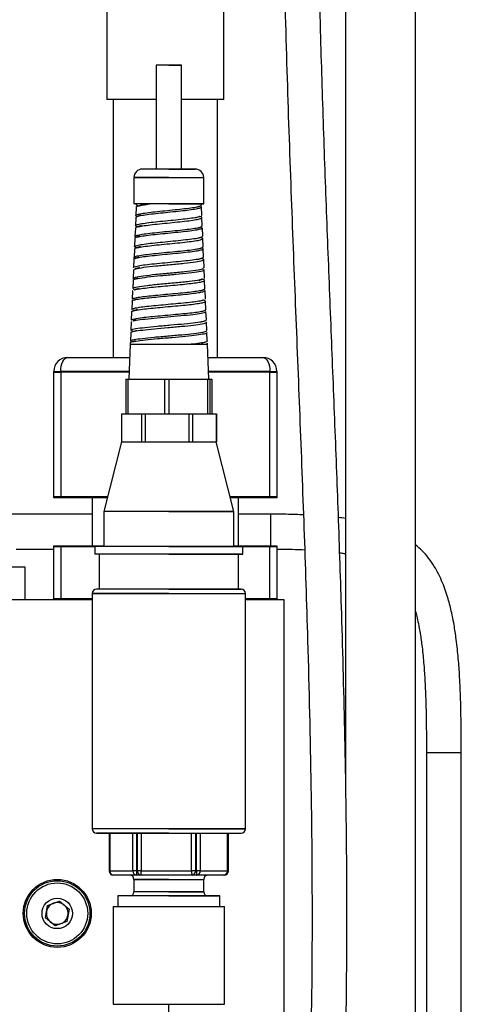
# Model space of a CAD drawing. Header units: inches. Extents: x 0.6 to 33.8, y 0 to 21.7.
# Tile 38 of 210: x 13.5 to 14.3, y 9.1 to 10.8. Entities that reach past the tile are written whole.
import ezdxf

# ---------------------------------------------------------------- set-up
doc = ezdxf.new("R2010")
doc.units = ezdxf.units.IN
doc.header["$MEASUREMENT"] = 0

msp = doc.modelspace()

# ---------------------------------------------------------------- linework, layer by layer
at = {"color": 7, "linetype": 'Continuous'}
for p, q in [((14.2171, 7.9279), (14.2171, 12.8084)), ((14.0921, 12.0557), (14.0921, 9.4455)), ((13.664, 10.9051), (13.664, 10.6739)), ((13.874, 10.6739), (13.874, 10.9051)), ((13.7527, 10.7351), (13.7527, 10.5489)), ((13.7527, 10.7351), (13.7527, 10.5489)), ((13.7977, 10.7351), (13.7527, 10.7351)), ((13.7752, 10.7351), (13.7977, 10.7351)), ((13.7977, 10.5489), (13.7977, 10.7351)), ((13.7977, 10.5489), (13.7977, 10.7351)), ((13.7527, 10.6739), (13.664, 10.6739)), ((13.6752, 10.6739), (13.6752, 10.2114)), ((13.874, 10.6739), (13.7977, 10.6739)), ((13.8627, 10.2114), (13.8627, 10.6739)), ((13.7127, 10.5339), (13.7127, 10.4864)), ((13.7127, 10.5339), (13.7127, 10.4864)), ((13.7752, 10.5339), (13.7127, 10.5339)), ((13.7127, 10.5339), (13.8377, 10.5339)), ((13.8227, 10.5489), (13.7277, 10.5489)), ((13.7752, 10.5489), (13.8227, 10.5489)), ((13.8377, 10.4864), (13.8377, 10.5339)), ((13.8377, 10.4864), (13.8377, 10.5339)), ((13.8377, 10.4864), (13.7127, 10.4864)), ((13.7169, 10.4807), (13.7162, 10.4657)), ((13.7283, 10.4853), (13.7205, 10.4828)), ((13.7752, 10.4864), (13.8377, 10.4864)), ((13.8248, 10.4807), (13.8305, 10.4826)), ((13.8335, 10.4845), (13.8334, 10.4864)), ((13.8343, 10.4663), (13.8336, 10.4813)), ((13.7248, 10.4662), (13.7194, 10.4645)), ((13.8236, 10.4619), (13.8311, 10.4643)), ((13.7161, 10.4625), (13.7154, 10.4475)), ((13.7265, 10.4477), (13.7184, 10.4452)), ((13.8351, 10.447), (13.8345, 10.462)), ((13.7152, 10.4432), (13.7145, 10.4282)), ((13.7234, 10.4288), (13.7175, 10.4269)), ((13.8265, 10.4432), (13.8322, 10.4451)), ((13.8359, 10.4288), (13.8353, 10.4438)), ((13.7144, 10.425), (13.7137, 10.41)), ((13.7246, 10.4101), (13.7168, 10.4077)), ((13.825, 10.4243), (13.8329, 10.4269)), ((13.8332, 10.4263), (13.8322, 10.4266)), ((13.8368, 10.4095), (13.8361, 10.4245)), ((13.7136, 10.4057), (13.7129, 10.3907)), ((13.8281, 10.4058), (13.8337, 10.4076)), ((13.8375, 10.3913), (13.8369, 10.4063)), ((13.7128, 10.3875), (13.7121, 10.3725)), ((13.7215, 10.3912), (13.7156, 10.3893)), ((13.7156, 10.389), (13.7163, 10.3887)), ((13.8272, 10.387), (13.8349, 10.3895)), ((13.8349, 10.3888), (13.8337, 10.3891)), ((13.8384, 10.372), (13.8377, 10.387)), ((13.7119, 10.3682), (13.7113, 10.3532)), ((13.7228, 10.3725), (13.7149, 10.3701)), ((13.7159, 10.3706), (13.7156, 10.3708)), ((13.8296, 10.3683), (13.8354, 10.3701)), ((13.8392, 10.3538), (13.8385, 10.3688)), ((13.7111, 10.35), (13.7105, 10.335)), ((13.7154, 10.3514), (13.7113, 10.353)), ((13.7199, 10.3536), (13.7141, 10.3518)), ((13.8289, 10.3496), (13.8365, 10.352)), ((13.84, 10.3345), (13.8394, 10.3495)), ((13.7103, 10.3307), (13.7097, 10.3157)), ((13.7105, 10.3307), (13.7104, 10.3309)), ((13.7139, 10.3332), (13.7114, 10.334)), ((13.7209, 10.3349), (13.713, 10.3325)), ((13.8318, 10.331), (13.8374, 10.3328)), ((13.8387, 10.3325), (13.8368, 10.3331)), ((13.8408, 10.3163), (13.8401, 10.3313)), ((13.7095, 10.3125), (13.7089, 10.2975)), ((13.7182, 10.3161), (13.7126, 10.3143)), ((13.8304, 10.3121), (13.8379, 10.3145)), ((13.838, 10.3138), (13.8368, 10.3141)), ((13.8407, 10.3159), (13.8403, 10.3163)), ((13.8417, 10.297), (13.841, 10.312)), ((13.7086, 10.2932), (13.708, 10.2782)), ((13.7117, 10.2959), (13.7107, 10.2961)), ((13.7113, 10.2959), (13.7129, 10.2954)), ((13.7192, 10.2974), (13.7115, 10.295)), ((13.8335, 10.2935), (13.8391, 10.2953)), ((13.8425, 10.2788), (13.8418, 10.2938)), ((13.7079, 10.275), (13.7072, 10.26)), ((13.709, 10.275), (13.7087, 10.276)), ((13.7166, 10.2786), (13.7107, 10.2768)), ((13.8322, 10.2747), (13.8396, 10.277)), ((13.8399, 10.2762), (13.8384, 10.2766)), ((13.8406, 10.276), (13.8395, 10.2762)), ((13.8433, 10.2595), (13.8426, 10.2745)), ((13.707, 10.2557), (13.7064, 10.2407)), ((13.7106, 10.2583), (13.7088, 10.2588)), ((13.7099, 10.2584), (13.7113, 10.2579)), ((13.7176, 10.2599), (13.71, 10.2575)), ((13.8349, 10.256), (13.8405, 10.2578)), ((13.8441, 10.2413), (13.8434, 10.2563)), ((13.7061, 10.2351), (13.7034, 10.1726)), ((13.7061, 10.2351), (13.7034, 10.1726)), ((13.7062, 10.2375), (13.7061, 10.2351)), ((13.7061, 10.2351), (13.8441, 10.2351)), ((13.7147, 10.241), (13.709, 10.2392)), ((13.8052, 10.2351), (13.8444, 10.2351)), ((13.8338, 10.2372), (13.8415, 10.2396)), ((13.8416, 10.2386), (13.84, 10.2391)), ((13.8444, 10.2351), (13.8443, 10.237)), ((13.8471, 10.1726), (13.8444, 10.2351)), ((13.8471, 10.1726), (13.8444, 10.2351)), ((13.594, 10.2114), (13.7051, 10.2114)), ((13.8454, 10.2114), (13.944, 10.2114)), ((13.569, 9.9614), (13.569, 10.1864)), ((13.569, 10.1864), (13.5815, 10.1864)), ((13.569, 9.9601), (13.569, 10.1851)), ((13.569, 10.1851), (13.5815, 10.1851)), ((13.5815, 10.1864), (13.5815, 9.9614)), ((13.704, 10.1864), (13.5815, 10.1864)), ((13.5815, 10.1851), (13.5815, 9.9601)), ((13.7039, 10.1851), (13.5815, 10.1851)), ((13.9565, 10.1864), (13.8465, 10.1864)), ((13.9565, 10.1851), (13.8466, 10.1851)), ((13.9565, 9.9614), (13.9565, 10.1864)), ((13.9565, 10.1864), (13.969, 10.1864)), ((13.9565, 9.9601), (13.9565, 10.1851)), ((13.9565, 10.1851), (13.969, 10.1851)), ((13.969, 10.1864), (13.969, 9.9614)), ((13.969, 10.1851), (13.969, 9.9601)), ((13.6979, 10.1726), (13.6979, 10.1101)), ((13.6979, 10.1726), (13.7015, 10.1726)), ((13.7015, 10.1726), (13.7015, 10.1101)), ((13.7015, 10.1726), (13.7354, 10.1726)), ((13.7354, 10.1726), (13.7674, 10.1726)), ((13.7674, 10.1726), (13.7674, 10.1101)), ((13.7674, 10.1726), (13.7714, 10.1726)), ((13.7714, 10.1726), (13.7752, 10.1726)), ((13.7752, 10.1726), (13.7752, 10.1101)), ((13.7752, 10.1726), (13.8092, 10.1726)), ((13.8092, 10.1726), (13.8448, 10.1726)), ((13.8448, 10.1726), (13.8448, 10.1101)), ((13.8448, 10.1726), (13.8452, 10.1726)), ((13.8452, 10.1726), (13.849, 10.1726)), ((13.849, 10.1726), (13.849, 10.1101)), ((13.849, 10.1726), (13.8526, 10.1726)), ((13.8526, 10.1726), (13.8526, 10.1101)), ((13.6901, 10.1101), (13.6901, 10.0601)), ((13.6901, 10.1101), (13.6979, 10.1101)), ((13.6979, 10.1101), (13.7015, 10.1101)), ((13.7015, 10.1101), (13.7181, 10.1101)), ((13.7181, 10.1101), (13.726, 10.1101)), ((13.726, 10.1101), (13.726, 10.0601)), ((13.726, 10.1101), (13.7305, 10.1101)), ((13.7305, 10.1101), (13.7327, 10.1101)), ((13.7327, 10.1101), (13.7327, 10.0601)), ((13.7327, 10.1101), (13.7518, 10.1101)), ((13.7518, 10.1101), (13.7674, 10.1101)), ((13.7674, 10.1101), (13.7714, 10.1101)), ((13.7714, 10.1101), (13.7752, 10.1101)), ((13.7752, 10.1101), (13.7918, 10.1101)), ((13.7918, 10.1101), (13.8108, 10.1101)), ((13.8108, 10.1101), (13.8108, 10.0601)), ((13.8108, 10.1101), (13.8134, 10.1101)), ((13.8134, 10.1101), (13.8178, 10.1101)), ((13.8178, 10.1101), (13.8178, 10.0601)), ((13.8178, 10.1101), (13.8274, 10.1101)), ((13.8274, 10.1101), (13.8448, 10.1101)), ((13.8448, 10.1101), (13.8452, 10.1101)), ((13.8452, 10.1101), (13.849, 10.1101)), ((13.849, 10.1101), (13.86, 10.1101)), ((13.86, 10.1101), (13.8604, 10.1101)), ((13.86, 10.1101), (13.86, 10.0601)), ((13.8604, 10.1101), (13.8604, 10.0601)), ((13.6902, 10.0601), (13.659, 9.9351)), ((13.6902, 10.0601), (13.659, 9.9351)), ((13.6901, 10.0601), (13.6902, 10.0601)), ((13.6902, 10.0601), (13.7326, 10.0601)), ((13.6902, 10.0601), (13.726, 10.0601)), ((13.726, 10.0601), (13.7262, 10.0601)), ((13.726, 10.0601), (13.726, 10.0601)), ((13.7262, 10.0601), (13.8107, 10.0601)), ((13.7326, 10.0601), (13.7327, 10.0601)), ((13.7327, 10.0601), (13.7328, 10.0601)), ((13.7328, 10.0601), (13.8177, 10.0601)), ((13.8107, 10.0601), (13.8108, 10.0601)), ((13.8108, 10.0601), (13.8109, 10.0601)), ((13.8109, 10.0601), (13.86, 10.0601)), ((13.8177, 10.0601), (13.8178, 10.0601)), ((13.8178, 10.0601), (13.8179, 10.0601)), ((13.8179, 10.0601), (13.8603, 10.0601)), ((13.86, 10.0601), (13.8603, 10.0601)), ((13.86, 10.0601), (13.86, 10.0601)), ((13.8915, 9.9351), (13.8603, 10.0601)), ((13.8915, 9.9351), (13.8603, 10.0601)), ((13.8603, 10.0601), (13.8604, 10.0601)), ((13.5815, 9.9614), (13.569, 9.9614)), ((13.5815, 9.9601), (13.569, 9.9601)), ((13.6655, 9.9614), (13.5815, 9.9614)), ((13.6652, 9.9601), (13.5815, 9.9601)), ((13.6377, 9.9601), (13.6377, 9.8739)), ((13.6377, 9.9601), (13.6377, 9.8739)), ((13.9565, 9.9614), (13.885, 9.9614)), ((13.9565, 9.9601), (13.8853, 9.9601)), ((13.9002, 9.8739), (13.9002, 9.9601)), ((13.9002, 9.8739), (13.9002, 9.9601)), ((13.969, 9.9614), (13.9565, 9.9614)), ((13.969, 9.9601), (13.9565, 9.9601)), ((13.659, 9.9351), (13.659, 9.8726)), ((13.659, 9.9351), (13.659, 9.8726)), ((13.8915, 9.9351), (13.659, 9.9351)), ((13.7752, 9.9351), (13.8915, 9.9351)), ((13.8915, 9.8726), (13.8915, 9.9351)), ((13.8915, 9.8726), (13.8915, 9.9351)), ((13.6377, 9.9306), (13.4514, 9.9306)), ((13.9573, 9.9306), (13.9002, 9.9306)), ((13.9573, 9.9306), (13.9573, 9.8739)), ((13.5015, 9.8681), (13.569, 9.8681)), ((13.569, 9.7789), (13.569, 9.8739)), ((13.569, 9.8739), (13.5815, 9.8739)), ((13.569, 9.7776), (13.569, 9.8726)), ((13.569, 9.8726), (13.5815, 9.8726)), ((13.5815, 9.8739), (13.5815, 9.7789)), ((13.5815, 9.8739), (13.659, 9.8739)), ((13.5815, 9.8726), (13.5815, 9.7776)), ((13.5815, 9.8726), (13.6427, 9.8726)), ((13.6427, 9.8726), (13.6427, 9.8589)), ((13.6427, 9.8726), (13.6427, 9.8589)), ((13.9077, 9.8726), (13.6427, 9.8726)), ((13.7752, 9.8726), (13.9077, 9.8726)), ((13.8915, 9.8739), (13.9565, 9.8739)), ((13.9077, 9.8589), (13.9077, 9.8726)), ((13.9077, 9.8589), (13.9077, 9.8726)), ((13.9077, 9.8726), (13.9565, 9.8726)), ((13.9565, 9.7789), (13.9565, 9.8739)), ((13.9565, 9.8739), (13.969, 9.8739)), ((13.9565, 9.7776), (13.9565, 9.8726)), ((13.9565, 9.8726), (13.969, 9.8726)), ((13.969, 9.8739), (13.969, 9.7789)), ((13.969, 9.8726), (13.969, 9.7776)), ((13.9077, 9.8589), (13.6427, 9.8589)), ((13.6502, 9.8589), (13.6502, 9.7964)), ((13.6502, 9.8589), (13.6502, 9.7964)), ((13.7752, 9.8589), (13.9077, 9.8589)), ((13.9002, 9.7964), (13.9002, 9.8589)), ((13.9002, 9.7964), (13.9002, 9.8589)), ((13.4681, 9.8364), (13.5171, 9.8364)), ((13.5171, 9.8364), (13.5171, 9.7776)), ((13.905, 9.7964), (13.6455, 9.7964)), ((13.7752, 9.7964), (13.905, 9.7964)), ((13.169, 9.7776), (13.6377, 9.7776)), ((13.5815, 9.7789), (13.569, 9.7789)), ((13.6377, 9.7789), (13.5815, 9.7789)), ((13.6377, 9.7886), (13.6377, 9.3666)), ((13.6377, 9.7886), (13.6377, 9.3666)), ((13.7752, 9.7886), (13.6377, 9.7886)), ((13.6377, 9.7886), (13.9127, 9.7886)), ((13.9127, 9.3666), (13.9127, 9.7886)), ((13.9127, 9.3666), (13.9127, 9.7886)), ((13.9565, 9.7789), (13.9127, 9.7789)), ((13.9127, 9.7776), (13.9815, 9.7776)), ((13.969, 9.7789), (13.9565, 9.7789)), ((13.9815, 9.7776), (13.9815, 8.2776)), ((14.237, 9.5031), (14.237, 8.9689)), ((14.2995, 9.5031), (14.237, 9.5031)), ((14.2995, 8.9689), (14.2995, 9.5031)), ((13.9127, 9.3666), (13.6377, 9.3666)), ((13.7752, 9.3589), (13.6455, 9.3589)), ((13.6455, 9.3589), (13.905, 9.3589)), ((13.6682, 9.3589), (13.6682, 9.2916)), ((13.6692, 9.3589), (13.6692, 9.2916)), ((13.7108, 9.2916), (13.7108, 9.3589)), ((13.7172, 9.3589), (13.7172, 9.2916)), ((13.7189, 9.2916), (13.7189, 9.3589)), ((13.7256, 9.3589), (13.7256, 9.2916)), ((13.7752, 9.3666), (13.9127, 9.3666)), ((13.816, 9.2916), (13.816, 9.3589)), ((13.8231, 9.3589), (13.8231, 9.2916)), ((13.8249, 9.2916), (13.8249, 9.3589)), ((13.8316, 9.3589), (13.8316, 9.2916)), ((13.8805, 9.2916), (13.8805, 9.3589)), ((13.8819, 9.2916), (13.8819, 9.3589)), ((13.8823, 9.2916), (13.8823, 9.3589)), ((13.6692, 9.2916), (13.6682, 9.2916)), ((13.6692, 9.2916), (13.6919, 9.2916)), ((13.6988, 9.2839), (13.6759, 9.2839)), ((13.6919, 9.2916), (13.7108, 9.2916)), ((13.7179, 9.2839), (13.6988, 9.2839)), ((13.7172, 9.2916), (13.7108, 9.2916)), ((13.7172, 9.2916), (13.7183, 9.2916)), ((13.723, 9.2839), (13.7179, 9.2839)), ((13.7183, 9.2916), (13.7189, 9.2916)), ((13.7256, 9.2916), (13.7189, 9.2916)), ((13.7256, 9.2839), (13.723, 9.2839)), ((13.7256, 9.2839), (13.7256, 9.2916)), ((13.7256, 9.2916), (13.7709, 9.2916)), ((13.7713, 9.2839), (13.7256, 9.2839)), ((13.7709, 9.2916), (13.816, 9.2916)), ((13.8168, 9.2839), (13.7713, 9.2839)), ((13.8231, 9.2916), (13.816, 9.2916)), ((13.8197, 9.2839), (13.8168, 9.2839)), ((13.8249, 9.2839), (13.8197, 9.2839)), ((13.8231, 9.2916), (13.8237, 9.2916)), ((13.8237, 9.2916), (13.8249, 9.2916)), ((13.8316, 9.2916), (13.8249, 9.2916)), ((13.8249, 9.2916), (13.8249, 9.2839)), ((13.8477, 9.2839), (13.8249, 9.2839)), ((13.8316, 9.2916), (13.8543, 9.2916)), ((13.8741, 9.2839), (13.8477, 9.2839)), ((13.8543, 9.2916), (13.8805, 9.2916)), ((13.8746, 9.2839), (13.8741, 9.2839)), ((13.8819, 9.2916), (13.8805, 9.2916)), ((13.8823, 9.2916), (13.8819, 9.2916)), ((13.7127, 9.2761), (13.7127, 9.2541)), ((13.7127, 9.2761), (13.7127, 9.2541)), ((13.7752, 9.2761), (13.7127, 9.2761)), ((13.7127, 9.2761), (13.8377, 9.2761)), ((13.8377, 9.2541), (13.8377, 9.2761)), ((13.8377, 9.2541), (13.8377, 9.2761)), ((13.684, 9.2464), (13.684, 9.2276)), ((13.684, 9.2464), (13.684, 9.2276)), ((13.8665, 9.2464), (13.684, 9.2464)), ((13.8377, 9.2541), (13.7127, 9.2541)), ((13.7752, 9.2541), (13.8377, 9.2541)), ((13.7752, 9.2464), (13.8665, 9.2464)), ((13.8665, 9.2276), (13.8665, 9.2464)), ((13.8665, 9.2276), (13.8665, 9.2464)), ((13.5542, 9.2072), (13.5579, 9.2294)), ((13.5579, 9.2294), (13.579, 9.2373)), ((13.579, 9.2373), (13.5963, 9.223)), ((13.5963, 9.223), (13.5926, 9.2008)), ((13.6752, 9.2276), (13.6752, 9.0526)), ((13.6752, 9.2276), (13.8752, 9.2276)), ((13.8752, 9.0526), (13.8752, 9.2276)), ((13.5715, 9.1929), (13.5542, 9.2072)), ((13.5926, 9.2008), (13.5715, 9.1929)), ((13.6752, 9.0526), (13.7752, 9.0526)), ((13.7752, 9.0245), (13.7752, 9.0526)), ((13.7752, 9.0526), (13.8752, 9.0526))]:
    msp.add_line(p, q, dxfattribs=at)
at = {"color": 7, "linetype": 'Continuous', "flags": 128}
for points in [[(13.5815, 10.1864), (13.5817, 10.1912), (13.5824, 10.1959), (13.5836, 10.2002), (13.5852, 10.204), (13.5871, 10.2071), (13.5892, 10.2095), (13.5916, 10.2109), (13.594, 10.2114)], [(13.944, 10.2114), (13.9464, 10.2109), (13.9488, 10.2095), (13.9509, 10.2071), (13.9528, 10.204), (13.9544, 10.2002), (13.9555, 10.1959), (13.9563, 10.1912), (13.9565, 10.1864)]]:
    msp.add_lwpolyline(points, dxfattribs=at)
at = {"color": 7, "linetype": 'Continuous'}
for radius in [0.0609, 0.0586, 0.0546, 0.0273]:
    msp.add_circle((13.5752, 9.2151), radius, dxfattribs=at)
for centre, radius, start, end in [((13.7277, 10.5339), 0.015, 90, 180), ((13.7277, 10.5339), 0.015, 90, 180), ((13.8227, 10.5339), 0.015, 0, 90), ((13.8227, 10.5339), 0.015, 0, 90), ((13.594, 10.1864), 0.025, 90, 180), ((13.944, 10.1864), 0.025, 0, 90), ((13.6455, 9.7886), 0.00775, 90, 180), ((13.6455, 9.7886), 0.00775, 90, 180), ((13.905, 9.7886), 0.00775, 0, 90), ((13.905, 9.7886), 0.00775, 0, 90), ((13.6455, 9.3666), 0.00775, 180, 270), ((13.6455, 9.3666), 0.00775, 180, 270), ((13.905, 9.3666), 0.00775, 270, 0), ((13.905, 9.3666), 0.00775, 270, 0), ((13.6759, 9.2916), 0.00775, 180, 270), ((13.6765, 9.2911), 0.00729, 176.1887, 265.5981), ((13.705, 9.2761), 0.00775, 0, 90), ((13.705, 9.2761), 0.00775, 0, 90), ((13.7182, 9.2913), 0.00742, 177.3856, 267.1219), ((13.7387, 9.2897), 0.0216, 174.9037, 195.6368), ((13.7262, 9.2911), 0.00729, 176.1887, 265.5981), ((13.8376, 9.2897), 0.0216, 174.9037, 195.6368), ((13.816, 9.291), 0.00715, 276.365, 5.1916), ((13.8243, 9.2911), 0.00729, 274.4019, 3.8113), ((13.8455, 9.2761), 0.00775, 90, 180), ((13.8455, 9.2761), 0.00775, 90, 180), ((13.8741, 9.2916), 0.00775, 270, 0), ((13.8733, 9.291), 0.00715, 276.365, 5.1916), ((13.8746, 9.2916), 0.00775, 270, 0), ((13.8745, 9.2899), 0.006, 270.238, 297.4159), ((13.705, 9.2541), 0.00775, 270, 0), ((13.705, 9.2541), 0.00775, 270, 0), ((13.8455, 9.2541), 0.00775, 180, 270), ((13.8455, 9.2541), 0.00775, 180, 270), ((13.5752, 9.2151), 0.0195, 110.4589, 170.4589), ((13.5752, 9.2151), 0.0195, 50.4589, 110.4589), ((13.5752, 9.2151), 0.0195, 350.4589, 50.4589), ((13.5752, 9.2151), 0.0195, 170.4589, 230.4589), ((13.5752, 9.2151), 0.0195, 290.4589, 350.4589), ((13.5752, 9.2151), 0.0195, 230.4589, 290.4589)]:
    msp.add_arc(centre, radius, start, end, dxfattribs=at)
for points, knots in [([(12.5629, 6.2606), (12.565, 6.2728), (12.5691, 6.297), (12.5814, 6.3318), (12.6, 6.3707), (12.6278, 6.4128), (12.6704, 6.4623), (12.7253, 6.5128), (12.7925, 6.5641), (12.8661, 6.6131), (12.9459, 6.6612), (13.0398, 6.7145), (13.146, 6.7731), (13.2607, 6.8387), (13.3665, 6.9076), (13.4609, 6.9793), (13.5443, 7.0527), (13.619, 7.1297), (13.6846, 7.2096), (13.746, 7.2977), (13.802, 7.3948), (13.8521, 7.5013), (13.8941, 7.6098), (13.936, 7.7383), (13.9759, 7.8882), (14.0118, 8.0615), (14.0402, 8.2407), (14.0619, 8.4267), (14.0777, 8.6193), (14.0886, 8.83), (14.0944, 9.057), (14.0949, 9.2952), (14.0914, 9.527), (14.0857, 9.7379), (14.0793, 9.928), (14.0727, 10.1007), (14.0659, 10.2707), (14.0592, 10.441), (14.0529, 10.6125), (14.047, 10.7969), (14.0423, 10.9955), (14.0402, 11.2084), (14.0422, 11.4236), (14.0502, 11.6484), (14.067, 11.8813), (14.0986, 12.121), (14.1415, 12.3577), (14.1793, 12.5541), (14.2054, 12.7121), (14.2211, 12.8318), (14.2309, 12.9532), (14.2322, 13.063), (14.2261, 13.1606), (14.2148, 13.2463), (14.1992, 13.3215), (14.1814, 13.386), (14.1635, 13.4398), (14.1423, 13.4944), (14.1177, 13.5497), (14.0986, 13.5862), (14.0889, 13.6047)], [0, 0, 0, 0, 0.0046349, 0.0091946, 0.0137684, 0.0207735, 0.0280316, 0.0381888, 0.0487023, 0.0596684, 0.0713479, 0.083591, 0.1001514, 0.1168421, 0.1331198, 0.1473845, 0.1612228, 0.174691, 0.1875652, 0.1999381, 0.2149136, 0.2295647, 0.2440672, 0.2585478, 0.280283, 0.3022203, 0.3248544, 0.3482605, 0.3724047, 0.3972389, 0.4273088, 0.4574725, 0.4864847, 0.5141605, 0.5364946, 0.5577665, 0.5789076, 0.6002106, 0.6216142, 0.6432129, 0.6693336, 0.6960275, 0.7229934, 0.7499285, 0.7803056, 0.8104547, 0.840442, 0.8703924, 0.8853856, 0.9004404, 0.9156089, 0.9310075, 0.941499, 0.9522515, 0.9633564, 0.9702337, 0.9773031, 0.9845965, 0.9921494, 1, 1, 1, 1]), ([(14.0339, 13.575), (14.0411, 13.5614), (14.0547, 13.5357), (14.0722, 13.4983), (14.0871, 13.4638), (14.1001, 13.4305), (14.1121, 13.3967), (14.1287, 13.3441), (14.1473, 13.2698), (14.1624, 13.1729), (14.1694, 13.0716), (14.1687, 12.9696), (14.1617, 12.8678), (14.1499, 12.7673), (14.1349, 12.6679), (14.1145, 12.5507), (14.089, 12.4161), (14.0604, 12.2624), (14.0334, 12.1018), (14.0106, 11.9319), (13.9945, 11.7523), (13.9842, 11.5677), (13.979, 11.3794), (13.9778, 11.1738), (13.9805, 10.9554), (13.9864, 10.7288), (13.9939, 10.5137), (14.0019, 10.3076), (14.0099, 10.1063), (14.0176, 9.9055), (14.0249, 9.6841), (14.0307, 9.4401), (14.0329, 9.1724), (14.0289, 8.9015), (14.0181, 8.6635), (14.0021, 8.4598), (13.9835, 8.2904), (13.9588, 8.1224), (13.9271, 7.9566), (13.8911, 7.8097), (13.8525, 7.6817), (13.8137, 7.5726), (13.7683, 7.4674), (13.7149, 7.3664), (13.6521, 7.2698), (13.5792, 7.1784), (13.4961, 7.0925), (13.4028, 7.0123), (13.2998, 6.9374), (13.1891, 6.8692), (13.0763, 6.806), (12.9877, 6.7569), (12.924, 6.7204), (12.8816, 6.6954), (12.8361, 6.6675), (12.7856, 6.6347), (12.7344, 6.5987), (12.6842, 6.5592), (12.6368, 6.5166), (12.5952, 6.4719), (12.5606, 6.4257), (12.5365, 6.3843), (12.5193, 6.3447), (12.5074, 6.3078), (12.5031, 6.2819), (12.5009, 6.2687)], [0, 0, 0, 0, 0.005766, 0.010938, 0.01556, 0.019905, 0.024399, 0.02905, 0.04065, 0.053222, 0.06592, 0.078835, 0.091604, 0.10429, 0.116914, 0.129476, 0.149062, 0.16848, 0.188354, 0.210333, 0.232998, 0.256238, 0.279948, 0.303882, 0.333647, 0.362176, 0.389224, 0.414679, 0.439817, 0.465061, 0.490344, 0.523209, 0.556954, 0.591103, 0.625215, 0.646622, 0.668038, 0.689384, 0.71059, 0.7316, 0.746375, 0.760948, 0.77528, 0.789549, 0.803984, 0.818638, 0.833544, 0.848915, 0.864923, 0.881412, 0.897858, 0.913606, 0.919599, 0.925488, 0.932152, 0.93974, 0.948167, 0.955751, 0.96377, 0.972168, 0.978706, 0.985469, 0.990137, 0.994965, 1, 1, 1, 1]), ([(13.7199, 10.4637), (13.7192, 10.4639), (13.716, 10.4647), (13.7156, 10.466), (13.7191, 10.4679), (13.7286, 10.4698), (13.7422, 10.4716), (13.759, 10.4735), (13.7773, 10.4753), (13.7954, 10.4772), (13.8115, 10.479), (13.8241, 10.4809), (13.8321, 10.4827), (13.833, 10.4839), (13.8334, 10.4845)], [0, 0, 0, 0, 0.02213, 0.112073, 0.201854, 0.291531, 0.381088, 0.470503, 0.559835, 0.648996, 0.738081, 0.827015, 0.915833, 1, 1, 1, 1]), ([(13.7161, 10.4625), (13.7166, 10.4631), (13.7177, 10.4644), (13.7264, 10.4662), (13.7393, 10.4681), (13.7557, 10.4699), (13.7739, 10.4718), (13.7923, 10.4736), (13.8088, 10.4755), (13.8223, 10.4773), (13.8307, 10.4792), (13.8343, 10.4805), (13.8334, 10.4812), (13.8333, 10.4813)], [0, 0, 0, 0, 0.098545, 0.197839, 0.297052, 0.396078, 0.495005, 0.593783, 0.692418, 0.790951, 0.889299, 0.987567, 1, 1, 1, 1]), ([(13.7173, 10.4807), (13.7171, 10.4808), (13.7163, 10.4816), (13.7201, 10.4829), (13.7282, 10.4846), (13.7368, 10.4858), (13.7411, 10.4864)], [0, 0, 0, 0, 0.057224, 0.386701, 0.693531, 1, 1, 1, 1]), ([(13.7204, 10.4831), (13.719, 10.4836), (13.7159, 10.4847), (13.7176, 10.4858), (13.7185, 10.4864)], [0, 0, 0, 0, 0.445762, 1, 1, 1, 1]), ([(13.7182, 10.4457), (13.7169, 10.4463), (13.7142, 10.4475), (13.7174, 10.4494), (13.7258, 10.4512), (13.7389, 10.4531), (13.7555, 10.4549), (13.7739, 10.4568), (13.7924, 10.4586), (13.8093, 10.4605), (13.8224, 10.4623), (13.8297, 10.4636), (13.8309, 10.4643), (13.831, 10.4643)], [0, 0, 0, 0, 0.099259, 0.199322, 0.299212, 0.399022, 0.498644, 0.59817, 0.697546, 0.79678, 0.895913, 0.994861, 1, 1, 1, 1]), ([(13.7159, 10.4432), (13.7157, 10.4435), (13.7152, 10.4443), (13.7203, 10.4458), (13.7304, 10.4477), (13.7454, 10.4495), (13.7629, 10.4514), (13.7816, 10.4532), (13.7997, 10.4551), (13.8154, 10.4569), (13.8272, 10.4588), (13.834, 10.4607), (13.8354, 10.4624), (13.8321, 10.4635), (13.8307, 10.464)], [0, 0, 0, 0, 0.03653, 0.126406, 0.216126, 0.30574, 0.395239, 0.484595, 0.573873, 0.662981, 0.752012, 0.840898, 0.929665, 1, 1, 1, 1]), ([(13.834, 10.4659), (13.8341, 10.466), (13.8344, 10.4661), (13.8341, 10.4662), (13.8339, 10.4663)], [0, 0, 0, 0, 0.3427116, 1, 1, 1, 1]), ([(13.7173, 10.4266), (13.7166, 10.4268), (13.7138, 10.4276), (13.7143, 10.429), (13.7194, 10.4308), (13.73, 10.4327), (13.745, 10.4345), (13.7628, 10.4364), (13.7817, 10.4382), (13.8, 10.4401), (13.8159, 10.4419), (13.8276, 10.4438), (13.8345, 10.4455), (13.8345, 10.4465), (13.8345, 10.447)], [0, 0, 0, 0, 0.024869, 0.116434, 0.207929, 0.299266, 0.390496, 0.48161, 0.572581, 0.663472, 0.754192, 0.844835, 0.935333, 1, 1, 1, 1]), ([(13.7173, 10.4081), (13.7167, 10.4083), (13.7135, 10.409), (13.7131, 10.4104), (13.7172, 10.4123), (13.7271, 10.4141), (13.7415, 10.416), (13.7592, 10.4178), (13.7783, 10.4197), (13.797, 10.4216), (13.8137, 10.4234), (13.8265, 10.4253), (13.8346, 10.427), (13.8353, 10.4282), (13.8356, 10.4288)], [0, 0, 0, 0, 0.021629, 0.112044, 0.20234, 0.29254, 0.382583, 0.472558, 0.562369, 0.652091, 0.741686, 0.831153, 0.920534, 1, 1, 1, 1]), ([(13.7149, 10.425), (13.7147, 10.4252), (13.7139, 10.4259), (13.7182, 10.4273), (13.7275, 10.4291), (13.7419, 10.431), (13.7593, 10.4328), (13.7782, 10.4347), (13.7968, 10.4366), (13.8133, 10.4384), (13.8259, 10.4403), (13.834, 10.442), (13.8347, 10.4432), (13.835, 10.4438)], [0, 0, 0, 0, 0.021086, 0.12068, 0.220168, 0.319481, 0.418718, 0.517773, 0.616729, 0.715543, 0.814213, 0.912788, 1, 1, 1, 1]), ([(13.7143, 10.4057), (13.7142, 10.4061), (13.7141, 10.4071), (13.7207, 10.4087), (13.7324, 10.4106), (13.7484, 10.4125), (13.7669, 10.4143), (13.7862, 10.4162), (13.8043, 10.418), (13.8196, 10.4199), (13.8308, 10.4217), (13.8362, 10.4236), (13.8369, 10.4251), (13.8335, 10.426), (13.8324, 10.4264)], [0, 0, 0, 0, 0.056604, 0.147017, 0.23736, 0.327554, 0.417639, 0.507616, 0.597448, 0.687207, 0.776797, 0.866311, 0.955687, 1, 1, 1, 1]), ([(13.7132, 10.3875), (13.7131, 10.3876), (13.7114, 10.3885), (13.7174, 10.39), (13.7292, 10.3921), (13.7448, 10.3939), (13.7632, 10.3958), (13.7827, 10.3976), (13.8015, 10.3995), (13.8176, 10.4013), (13.8298, 10.4032), (13.8364, 10.405), (13.8379, 10.4066), (13.835, 10.4076), (13.8339, 10.4079)], [0, 0, 0, 0, 0.010675, 0.132506, 0.224007, 0.315417, 0.406665, 0.497847, 0.588868, 0.679795, 0.770599, 0.861271, 0.951862, 1, 1, 1, 1]), ([(13.7164, 10.3889), (13.7152, 10.3893), (13.712, 10.3903), (13.7133, 10.3919), (13.7199, 10.3937), (13.732, 10.3956), (13.7481, 10.3975), (13.7668, 10.3993), (13.7863, 10.4012), (13.8046, 10.403), (13.8202, 10.4049), (13.8311, 10.4067), (13.8366, 10.4083), (13.8362, 10.4092), (13.836, 10.4095)], [0, 0, 0, 0, 0.054442, 0.145137, 0.235664, 0.326124, 0.416434, 0.506638, 0.596734, 0.686686, 0.776566, 0.86628, 0.955917, 1, 1, 1, 1]), ([(13.7126, 10.3725), (13.7124, 10.3726), (13.7107, 10.3735), (13.7167, 10.375), (13.7287, 10.3771), (13.7445, 10.3789), (13.7631, 10.3808), (13.7828, 10.3826), (13.8018, 10.3845), (13.8181, 10.3863), (13.8302, 10.3882), (13.8369, 10.3898), (13.8369, 10.3909), (13.8369, 10.3913)], [0, 0, 0, 0, 0.011187, 0.143242, 0.242424, 0.341507, 0.440418, 0.539258, 0.637924, 0.73649, 0.834924, 0.933216, 1, 1, 1, 1]), ([(13.7124, 10.3682), (13.7131, 10.369), (13.7145, 10.3705), (13.7293, 10.3729), (13.7515, 10.3754), (13.7778, 10.3778), (13.8035, 10.3803), (13.8245, 10.3828), (13.8366, 10.3853), (13.8396, 10.3873), (13.8349, 10.3885), (13.8335, 10.3888)], [0, 0, 0, 0, 0.107866, 0.228446, 0.348843, 0.468979, 0.588985, 0.708703, 0.828296, 0.947629, 1, 1, 1, 1]), ([(13.7117, 10.35), (13.7116, 10.3502), (13.7109, 10.3513), (13.7184, 10.3531), (13.736, 10.3556), (13.7607, 10.3581), (13.7876, 10.3605), (13.8125, 10.363), (13.8303, 10.3655), (13.8391, 10.3674), (13.8377, 10.3685), (13.8373, 10.3688)], [0, 0, 0, 0, 0.033289, 0.165858, 0.298174, 0.430323, 0.562168, 0.693883, 0.825293, 0.95655, 1, 1, 1, 1]), ([(13.7118, 10.3532), (13.7125, 10.354), (13.7139, 10.3555), (13.7288, 10.3579), (13.7513, 10.3604), (13.7778, 10.3628), (13.8039, 10.3653), (13.8247, 10.3678), (13.8372, 10.37), (13.8372, 10.3714), (13.8372, 10.372)], [0, 0, 0, 0, 0.118046, 0.250489, 0.382733, 0.514693, 0.646511, 0.778016, 0.909386, 1, 1, 1, 1]), ([(13.7111, 10.335), (13.7109, 10.3353), (13.7102, 10.3363), (13.7179, 10.3381), (13.7356, 10.3406), (13.7605, 10.3431), (13.7878, 10.3455), (13.8125, 10.348), (13.8298, 10.3502), (13.8337, 10.3515), (13.8351, 10.352)], [0, 0, 0, 0, 0.036388, 0.182969, 0.329274, 0.475397, 0.621186, 0.766833, 0.912146, 1, 1, 1, 1]), ([(13.7131, 10.3325), (13.7132, 10.3325), (13.7142, 10.3331), (13.7206, 10.3342), (13.7321, 10.3358), (13.7472, 10.3375), (13.7645, 10.3391), (13.7824, 10.3408), (13.7999, 10.3424), (13.8153, 10.3441), (13.8278, 10.3457), (13.8363, 10.3474), (13.8397, 10.349), (13.84, 10.3503), (13.8362, 10.3511), (13.8351, 10.3514)], [0, 0, 0, 0, 0.004042, 0.091643, 0.179189, 0.266611, 0.353931, 0.44119, 0.528311, 0.615357, 0.702311, 0.789141, 0.875916, 0.962567, 1, 1, 1, 1]), ([(13.8385, 10.3529), (13.8385, 10.3529), (13.8396, 10.3532), (13.8388, 10.3535), (13.838, 10.3538)], [0, 0, 0, 0, 0.056792, 1, 1, 1, 1]), ([(13.7099, 10.3157), (13.7098, 10.3158), (13.709, 10.3164), (13.7121, 10.3175), (13.7196, 10.3192), (13.7317, 10.3208), (13.7469, 10.3225), (13.7644, 10.3241), (13.7825, 10.3258), (13.8001, 10.3274), (13.8157, 10.3291), (13.8284, 10.3307), (13.8366, 10.3324), (13.8403, 10.3336), (13.8397, 10.3343), (13.8395, 10.3345)], [0, 0, 0, 0, 0.008211, 0.096495, 0.184654, 0.27276, 0.36074, 0.44862, 0.536439, 0.624121, 0.711727, 0.799243, 0.886634, 0.973971, 1, 1, 1, 1]), ([(13.7098, 10.3125), (13.7097, 10.3126), (13.709, 10.3132), (13.7123, 10.3144), (13.7199, 10.316), (13.7323, 10.3177), (13.7476, 10.3193), (13.7651, 10.321), (13.7833, 10.3226), (13.8009, 10.3243), (13.8164, 10.3259), (13.829, 10.3276), (13.837, 10.3292), (13.8405, 10.3305), (13.8398, 10.3311), (13.8397, 10.3313)], [0, 0, 0, 0, 0.012133, 0.100524, 0.188777, 0.276957, 0.365044, 0.453008, 0.540917, 0.628702, 0.716386, 0.804009, 0.891495, 0.978907, 1, 1, 1, 1]), ([(13.7092, 10.2932), (13.709, 10.2933), (13.7076, 10.2942), (13.7137, 10.2957), (13.7259, 10.2977), (13.7425, 10.2996), (13.7597, 10.3012), (13.7781, 10.3029), (13.7962, 10.3045), (13.8128, 10.3062), (13.8263, 10.3078), (13.8361, 10.3095), (13.8411, 10.3111), (13.8416, 10.3126), (13.8385, 10.3134), (13.8374, 10.3138)], [0, 0, 0, 0, 0.014047, 0.121355, 0.228516, 0.308968, 0.389366, 0.46964, 0.549847, 0.629971, 0.709984, 0.789947, 0.869799, 0.949559, 1, 1, 1, 1]), ([(13.7092, 10.2975), (13.7091, 10.2976), (13.7083, 10.2982), (13.7116, 10.2994), (13.7193, 10.301), (13.7318, 10.3027), (13.7473, 10.3043), (13.765, 10.306), (13.7834, 10.3076), (13.8011, 10.3093), (13.8169, 10.3109), (13.8291, 10.3126), (13.8362, 10.3138), (13.8374, 10.3144), (13.8376, 10.3145)], [0, 0, 0, 0, 0.01302, 0.110785, 0.208399, 0.305932, 0.403365, 0.500662, 0.597899, 0.695, 0.791991, 0.888915, 0.985689, 1, 1, 1, 1]), ([(13.7085, 10.2782), (13.7083, 10.2783), (13.7069, 10.2792), (13.7131, 10.2807), (13.7254, 10.2827), (13.7422, 10.2846), (13.7596, 10.2862), (13.7782, 10.2879), (13.7964, 10.2895), (13.8131, 10.2912), (13.8269, 10.2928), (13.8365, 10.2945), (13.8415, 10.2958), (13.8412, 10.2967), (13.841, 10.297)], [0, 0, 0, 0, 0.015067, 0.132755, 0.250282, 0.338518, 0.426695, 0.514737, 0.602707, 0.690587, 0.778345, 0.866051, 0.953634, 1, 1, 1, 1]), ([(13.7119, 10.2768), (13.7133, 10.2772), (13.717, 10.2784), (13.7322, 10.2803), (13.7541, 10.2825), (13.779, 10.2847), (13.8032, 10.2869), (13.824, 10.2891), (13.8371, 10.2913), (13.843, 10.2929), (13.8415, 10.2937), (13.8414, 10.2938)], [0, 0, 0, 0, 0.079772, 0.209783, 0.339605, 0.469248, 0.598702, 0.727977, 0.857062, 0.985969, 1, 1, 1, 1]), ([(13.7078, 10.2557), (13.7076, 10.2559), (13.7062, 10.2568), (13.7127, 10.2584), (13.7272, 10.2606), (13.7487, 10.2628), (13.7735, 10.265), (13.7986, 10.2672), (13.8205, 10.2694), (13.8358, 10.2716), (13.843, 10.2733), (13.8419, 10.2742), (13.8416, 10.2745)], [0, 0, 0, 0, 0.0238178, 0.1415935, 0.2591994, 0.3766462, 0.4939232, 0.6110412, 0.7279893, 0.8447784, 0.9613976, 1, 1, 1, 1]), ([(13.7083, 10.26), (13.7081, 10.2603), (13.7072, 10.2614), (13.7154, 10.2631), (13.7314, 10.2653), (13.7539, 10.2675), (13.779, 10.2697), (13.8035, 10.2719), (13.8245, 10.2741), (13.8377, 10.2763), (13.8437, 10.2779), (13.8422, 10.2787), (13.842, 10.2788)], [0, 0, 0, 0, 0.048589, 0.166454, 0.284159, 0.401694, 0.51907, 0.636274, 0.75332, 0.870194, 0.98691, 1, 1, 1, 1]), ([(13.7071, 10.2407), (13.7069, 10.2409), (13.7056, 10.2418), (13.7121, 10.2434), (13.7267, 10.2456), (13.7484, 10.2478), (13.7735, 10.25), (13.7988, 10.2522), (13.8209, 10.2544), (13.8364, 10.2566), (13.8437, 10.2583), (13.8426, 10.2592), (13.8423, 10.2595)], [0, 0, 0, 0, 0.023505, 0.141275, 0.258877, 0.376322, 0.493598, 0.610717, 0.727667, 0.84446, 0.961085, 1, 1, 1, 1]), ([(13.7074, 10.2375), (13.7072, 10.2379), (13.7065, 10.239), (13.7153, 10.2408), (13.7322, 10.243), (13.7552, 10.2452), (13.7808, 10.2474), (13.8055, 10.2496), (13.8263, 10.2518), (13.8394, 10.254), (13.8448, 10.2555), (13.8433, 10.2562), (13.8432, 10.2563)], [0, 0, 0, 0, 0.057928, 0.175526, 0.292956, 0.41023, 0.527335, 0.644284, 0.761065, 0.877688, 0.994144, 1, 1, 1, 1]), ([(13.7061, 10.2351), (13.7063, 10.2351), (13.7068, 10.2351), (13.7101, 10.2351), (13.7141, 10.2351), (13.7161, 10.2351)], [0, 0, 0, 0, 0.3254474, 0.6627237, 1, 1, 1, 1]), ([(13.8105, 10.2351), (13.8166, 10.2358), (13.8287, 10.237), (13.8402, 10.2391), (13.8455, 10.2405), (13.8439, 10.2413), (13.8438, 10.2413)], [0, 0, 0, 0, 0.313362, 0.6263, 0.981009, 1, 1, 1, 1]), ([(13.841, 10.2351), (13.8425, 10.2355), (13.8447, 10.2362), (13.8437, 10.2368), (13.8434, 10.237)], [0, 0, 0, 0, 0.694824, 1, 1, 1, 1]), ([(14.0165, 9.9294), (14.0077, 9.9297), (13.993, 9.9303), (13.9757, 9.9305), (13.9648, 9.9306), (13.9598, 9.9306), (13.9573, 9.9306)], [0, 0, 0, 0, 0.448669, 0.746443, 0.870969, 1, 1, 1, 1]), ([(14.0921, 9.9229), (14.088, 9.9235), (14.0838, 9.9242), (14.0794, 9.9246), (14.0792, 9.9246)], [0, 0, 0, 0, 0.96206, 1, 1, 1, 1]), ([(13.969, 9.8681), (13.9696, 9.8681), (13.9744, 9.8681), (13.9853, 9.8679), (14.0013, 9.8676), (14.013, 9.867), (14.0187, 9.8668)], [0, 0, 0, 0, 0.036957, 0.29034, 0.654026, 1, 1, 1, 1]), ([(14.2995, 9.5031), (14.2994, 9.5215), (14.2993, 9.5554), (14.2983, 9.6023), (14.2965, 9.6414), (14.2939, 9.6765), (14.2905, 9.7073), (14.2865, 9.7334), (14.2819, 9.7563), (14.2757, 9.7807), (14.2658, 9.8095), (14.251, 9.8389), (14.2344, 9.8612), (14.2213, 9.8722), (14.2171, 9.8757)], [0, 0, 0, 0, 0.135721, 0.250243, 0.3463, 0.426203, 0.511084, 0.574875, 0.620603, 0.684179, 0.761538, 0.851967, 0.953111, 1, 1, 1, 1]), ([(14.0814, 9.8613), (14.0826, 9.8612), (14.0863, 9.8607), (14.0898, 9.8601), (14.0921, 9.8597)], [0, 0, 0, 0, 0.344758, 1, 1, 1, 1]), ([(14.2171, 9.7567), (14.2179, 9.7537), (14.2199, 9.7465), (14.2229, 9.7331), (14.2262, 9.7147), (14.2297, 9.69), (14.2324, 9.6614), (14.2346, 9.629), (14.236, 9.5931), (14.2369, 9.5505), (14.2369, 9.5198), (14.237, 9.5031)], [0, 0, 0, 0, 0.037418, 0.090468, 0.16129, 0.256768, 0.382066, 0.499183, 0.639152, 0.804943, 1, 1, 1, 1])]:
    msp.add_open_spline(points, degree=3, knots=knots, dxfattribs=at)
for points in [[(13.7161, 10.2351), (13.7185, 10.2351), (13.7233, 10.2351), (13.7328, 10.2351), (13.7435, 10.2351), (13.7516, 10.2351), (13.7556, 10.2351)], [(13.7556, 10.2351), (13.7597, 10.2351), (13.768, 10.2351), (13.7808, 10.2351), (13.7934, 10.2351), (13.8012, 10.2351), (13.8052, 10.2351)]]:
    msp.add_open_spline(points, degree=3, dxfattribs=at)

doc.saveas('drawing.dxf')
